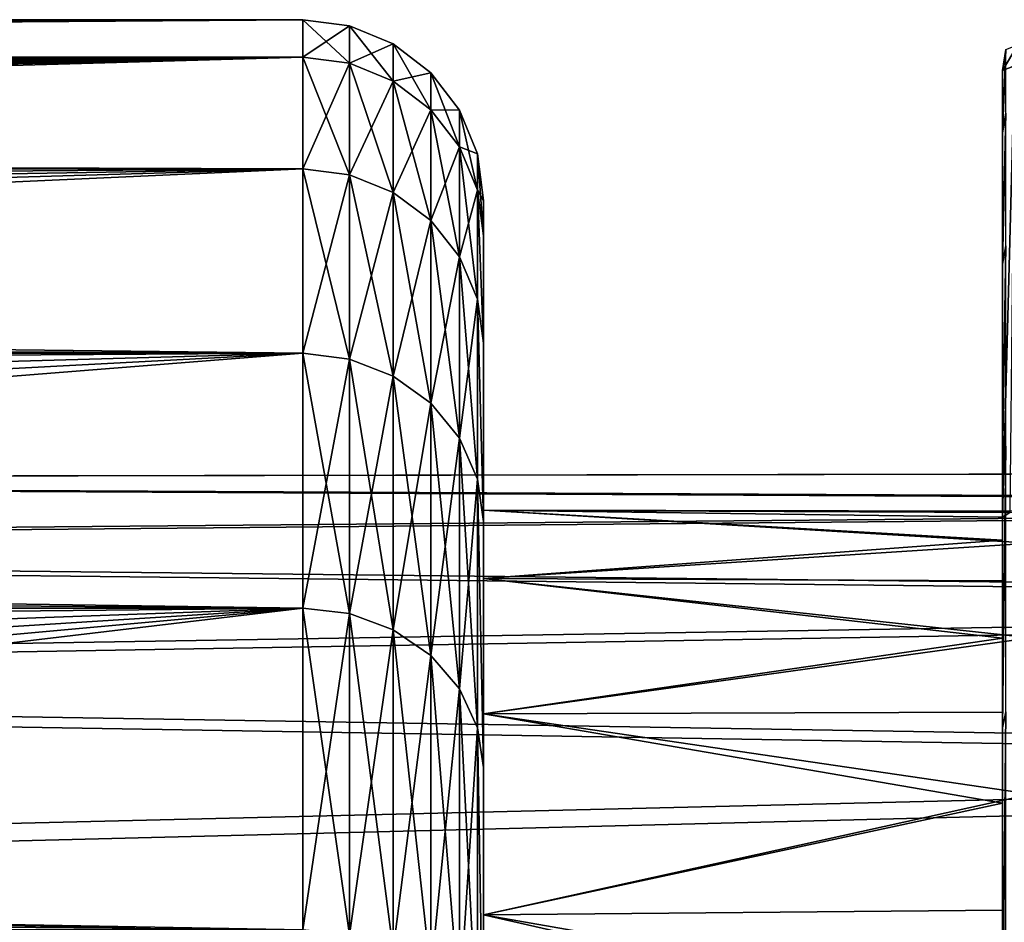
# Model space of a CAD drawing. Header units: metres. Extents: x -160 to 52, y -25 to 25.
# Tile 148 of 166: x -3.45 to 0.91, y 20.5 to 24.5. Entities that reach past the tile are written whole.
import ezdxf

# ---------------------------------------------------------------- set-up
doc = ezdxf.new("R2010")
doc.units = ezdxf.units.M
doc.layers.add('solid_509094_SW0001', color=7, linetype='CONTINUOUS')

msp = doc.modelspace()

# ---------------------------------------------------------------- linework, layer by layer
at = {"layer": 'solid_509094_SW0001'}
for points in [[(-159.199997, 24.5), (-2.2, 24.5), (-2.2, 24.334339, -2.844276)], [(-159.199997, 24.334339, -2.844276), (-159.199997, 24.5), (-2.2, 24.334339, -2.844276)], [(-159.199997, 24.334339, 2.844276), (-2.2, 24.5), (-159.199997, 24.5)], [(-33.600307, 24.421221, 1.963144), (-2.2, 24.5), (-159.199997, 24.334339, 2.844276)], [(-33.600307, 24.421221, 1.963144), (-31.975054, 24.420671, 1.969978), (-2.2, 24.5)], [(-31.975054, 24.420671, 1.969978), (-30.397028, 24.415138, 2.037409), (-2.2, 24.5)], [(-30.397028, 24.415138, 2.037409), (-28.910048, 24.404238, 2.164057), (-2.2, 24.5)], [(-28.910048, 24.404238, 2.164057), (-27.551649, 24.387325, 2.346988), (-2.2, 24.5)], [(-27.551649, 24.387325, 2.346988), (-26.316744, 24.36426, 2.575438), (-2.2, 24.5)], [(-26.316744, 24.36426, 2.575438), (-25.212904, 24.335207, 2.836839), (-2.2, 24.5)], [(-25.212904, 24.335207, 2.836839), (-2.2, 24.334339, 2.844276), (-2.2, 24.5)], [(-1.992945, 24.307264, -2.841112), (-2.2, 24.334339, -2.844276), (-2.2, 24.5)], [(-1.992945, 24.47274, 0), (-2.2, 24.5), (-2.2, 24.334339, 2.844276)], [(-1.992945, 24.307264, -2.841112), (-2.2, 24.5), (-1.992945, 24.47274, 0)], [(-1.992945, 24.307264, 2.841112), (-1.992945, 24.47274, 0), (-2.2, 24.334339, 2.844276)], [(-1.992945, 24.47274, 0), (-1.799819, 24.392715, 0), (-1.799819, 24.227781, -2.831821)], [(-1.992945, 24.307264, 2.841112), (-1.799819, 24.392715, 0), (-1.992945, 24.47274, 0)], [(-1.992945, 24.307264, -2.841112), (-1.992945, 24.47274, 0), (-1.799819, 24.227781, -2.831821)], [(-1.992945, 24.307264, 2.841112), (-1.799819, 24.227781, 2.831821), (-1.799819, 24.392715, 0)], [(-1.799819, 24.392715, 0), (-1.634018, 24.265388, 0), (-1.634018, 24.101315, -2.81704)], [(-1.799819, 24.227781, 2.831821), (-1.634018, 24.265388, 0), (-1.799819, 24.392715, 0)], [(-1.799819, 24.227781, -2.831821), (-1.799819, 24.392715, 0), (-1.634018, 24.101315, -2.81704)], [(0.967083, 24.389076, 0.387887), (0.952739, 24.296236, 0.384167), (0.899999, 24.274708, 1.108475)], [(0.967083, 24.389076, 0.387887), (0.899999, 24.274708, 1.108475), (0.914682, 24.367315, 1.112704)], [(0.914682, 24.367315, 1.112704), (0.899999, 24.274708, 1.108475), (0.899999, 23.998743, 3.814214)], [(0.914682, 24.086536, 3.852659), (0.914682, 24.367315, 1.112704), (0.899999, 23.998743, 3.814214)], [(-159.199997, 24.334339, -2.844276), (-2.2, 24.334339, -2.844276), (-2.2, 23.8396, -5.650089)], [(-159.199997, 23.8396, -5.650089), (-159.199997, 24.334339, -2.844276), (-2.2, 23.8396, -5.650089)], [(-25.212904, 24.335207, 2.836839), (-24.232206, 24.299913, 3.124766), (-2.2, 24.334339, 2.844276)], [(-24.232206, 24.299913, 3.124766), (-23.328331, 24.257378, 3.43942), (-2.2, 24.334339, 2.844276)], [(-23.328331, 24.257378, 3.43942), (-22.456091, 24.204231, 3.795417), (-2.2, 24.334339, 2.844276)], [(-22.456091, 24.204231, 3.795417), (-21.606825, 24.138231, 4.194729), (-2.2, 24.334339, 2.844276)], [(-21.606825, 24.138231, 4.194729), (-20.786392, 24.057516, 4.63529), (-2.2, 24.334339, 2.844276)], [(-20.786392, 24.057516, 4.63529), (-20.254993, 23.994596, 4.950694), (-2.2, 24.334339, 2.844276)], [(-20.254993, 23.994596, 4.950694), (-19.736149, 23.923613, 5.283066), (-2.2, 24.334339, 2.844276)], [(-19.736149, 23.923613, 5.283066), (-19.241901, 23.846384, 5.621387), (-2.2, 24.334339, 2.844276)], [(-19.241901, 23.846384, 5.621387), (-2.2, 23.8396, 5.650089), (-2.2, 24.334339, 2.844276)], [(-1.992945, 23.813074, -5.643802), (-2.2, 23.8396, -5.650089), (-2.2, 24.334339, -2.844276)], [(-1.992945, 23.813074, -5.643802), (-2.2, 24.334339, -2.844276), (-1.992945, 24.307264, -2.841112)], [(-1.992945, 24.307264, 2.841112), (-2.2, 24.334339, 2.844276), (-2.2, 23.8396, 5.650089)], [(-1.992945, 24.307264, 2.841112), (-2.2, 23.8396, 5.650089), (-1.992945, 23.813074, 5.643802)], [(-1.992945, 24.307264, -2.841112), (-1.799819, 24.227781, -2.831821), (-1.799819, 23.735207, -5.625347)], [(-1.992945, 23.813074, -5.643802), (-1.992945, 24.307264, -2.841112), (-1.799819, 23.735207, -5.625347)], [(-1.992945, 24.307264, 2.841112), (-1.992945, 23.813074, 5.643802), (-1.799819, 24.227781, 2.831821)], [(-1.799819, 24.227781, 2.831821), (-1.634018, 24.101315, 2.81704), (-1.634018, 24.265388, 0)], [(-1.634018, 24.265388, 0), (-1.506866, 24.099455, 0), (-1.506866, 23.936504, -2.797776)], [(-1.634018, 24.101315, 2.81704), (-1.506866, 24.099455, 0), (-1.634018, 24.265388, 0)], [(-1.634018, 24.101315, -2.81704), (-1.634018, 24.265388, 0), (-1.506866, 23.936504, -2.797776)], [(0.952739, 24.296236, 0.384167), (0.931201, 22.317598, 0.550759), (0.899999, 22.297407, 1.108475)], [(0.952739, 24.296236, 0.384167), (0.899999, 22.297407, 1.108475), (0.899999, 24.274708, 1.108475)], [(0.899999, 23.998743, 3.814214), (0.899999, 24.274708, 1.108475), (0.899999, 22.297407, 1.108475)], [(-1.992945, 23.813074, 5.643802), (-1.799819, 23.735207, 5.625347), (-1.799819, 24.227781, 2.831821)], [(-1.799819, 24.227781, -2.831821), (-1.634018, 24.101315, -2.81704), (-1.634018, 23.611313, -5.595984)], [(-1.799819, 23.735207, -5.625347), (-1.799819, 24.227781, -2.831821), (-1.634018, 23.611313, -5.595984)], [(-1.799819, 24.227781, 2.831821), (-1.799819, 23.735207, 5.625347), (-1.634018, 24.101315, 2.81704)], [(-1.799819, 23.735207, 5.625347), (-1.634018, 23.611313, 5.595984), (-1.634018, 24.101315, 2.81704)], [(-1.634018, 24.101315, 2.81704), (-1.506866, 23.936504, 2.797776), (-1.506866, 24.099455, 0)], [(-1.634018, 24.101315, -2.81704), (-1.506866, 23.936504, -2.797776), (-1.506866, 23.449852, -5.557717)], [(-1.634018, 23.611313, -5.595984), (-1.634018, 24.101315, -2.81704), (-1.506866, 23.449852, -5.557717)], [(-1.634018, 24.101315, 2.81704), (-1.634018, 23.611313, 5.595984), (-1.506866, 23.936504, 2.797776)], [(-1.506866, 24.099455, 0), (-1.427043, 23.906246, 0), (-1.427043, 23.7446, -2.775346)], [(-1.506866, 23.936504, 2.797776), (-1.427043, 23.906246, 0), (-1.506866, 24.099455, 0)], [(-1.506866, 23.936504, -2.797776), (-1.506866, 24.099455, 0), (-1.427043, 23.7446, -2.775346)], [(0.914682, 24.086536, 3.852659), (0.899999, 23.998743, 3.814214), (0.899999, 23.416931, 6.491355)], [(0.914682, 23.498657, 6.543493), (0.914682, 24.086536, 3.852659), (0.899999, 23.416931, 6.491355)], [(0.899999, 23.416931, 6.491355), (0.899999, 23.998743, 3.814214), (0.899999, 22.297407, 1.108475)], [(-1.634018, 23.611313, 5.595984), (-1.506866, 23.449852, 5.557717), (-1.506866, 23.936504, 2.797776)], [(-1.506866, 23.936504, 2.797776), (-1.427043, 23.7446, 2.775346), (-1.427043, 23.906246, 0)], [(-1.506866, 23.936504, -2.797776), (-1.427043, 23.7446, -2.775346), (-1.427043, 23.26185, -5.51316)], [(-1.506866, 23.449852, -5.557717), (-1.506866, 23.936504, -2.797776), (-1.427043, 23.26185, -5.51316)], [(-1.506866, 23.936504, 2.797776), (-1.506866, 23.449852, 5.557717), (-1.427043, 23.7446, 2.775346)], [(-1.427043, 23.906246, 0), (-1.4, 23.700001), (-1.4, 23.542261, -2.729042)], [(-1.427043, 23.7446, 2.775346), (-1.4, 23.700001), (-1.427043, 23.906246, 0)], [(-1.427043, 23.7446, -2.775346), (-1.427043, 23.906246, 0), (-1.4, 23.542261, -2.729042)], [(-159.199997, 23.8396, -5.650089), (-2.2, 23.8396, -5.650089), (-2.2, 23.022469, -8.379494)], [(-159.199997, 23.022469, -8.379494), (-159.199997, 23.8396, -5.650089), (-2.2, 23.022469, -8.379494)], [(-19.241901, 23.846384, 5.621387), (-18.545767, 23.718163, 6.139932), (-2.2, 23.8396, 5.650089)], [(-18.545767, 23.718163, 6.139932), (-17.890474, 23.573914, 6.672379), (-2.2, 23.8396, 5.650089)], [(-17.890474, 23.573914, 6.672379), (-17.236164, 23.401297, 7.254604), (-2.2, 23.8396, 5.650089)], [(-17.236164, 23.401297, 7.254604), (-16.566174, 23.190708, 7.901964), (-2.2, 23.8396, 5.650089)], [(-16.566174, 23.190708, 7.901964), (-2.2, 23.022469, 8.379494), (-2.2, 23.8396, 5.650089)], [(-1.992945, 22.996853, -8.370171), (-2.2, 23.022469, -8.379494), (-2.2, 23.8396, -5.650089)], [(-1.992945, 22.996853, -8.370171), (-2.2, 23.8396, -5.650089), (-1.992945, 23.813074, -5.643802)], [(-1.992945, 23.813074, 5.643802), (-2.2, 23.8396, 5.650089), (-2.2, 23.022469, 8.379494)], [(-1.992945, 23.813074, 5.643802), (-2.2, 23.022469, 8.379494), (-1.992945, 22.996853, 8.370171)], [(-1.992945, 23.813074, -5.643802), (-1.799819, 23.735207, -5.625347), (-1.799819, 22.921656, -8.3428)], [(-1.992945, 22.996853, -8.370171), (-1.992945, 23.813074, -5.643802), (-1.799819, 22.921656, -8.3428)], [(-1.992945, 23.813074, 5.643802), (-1.992945, 22.996853, 8.370171), (-1.799819, 23.735207, 5.625347)], [(-1.992945, 22.996853, 8.370171), (-1.799819, 22.921656, 8.3428), (-1.799819, 23.735207, 5.625347)], [(-1.799819, 23.735207, -5.625347), (-1.634018, 23.611313, -5.595984), (-1.634018, 22.802008, -8.299252)], [(-1.799819, 22.921656, -8.3428), (-1.799819, 23.735207, -5.625347), (-1.634018, 22.802008, -8.299252)], [(-1.799819, 23.735207, 5.625347), (-1.799819, 22.921656, 8.3428), (-1.634018, 23.611313, 5.595984)], [(-1.506866, 23.449852, 5.557717), (-1.427043, 23.26185, 5.51316), (-1.427043, 23.7446, 2.775346)], [(-1.427043, 23.7446, 2.775346), (-1.4, 23.542261, 2.729041), (-1.4, 23.700001)], [(-1.427043, 23.7446, -2.775346), (-1.4, 23.542261, -2.729042), (-1.4, 23.066881, -5.441222)], [(-1.427043, 23.26185, -5.51316), (-1.427043, 23.7446, -2.775346), (-1.4, 23.066881, -5.441222)], [(-1.427043, 23.7446, 2.775346), (-1.4, 23.066881, 5.441222), (-1.4, 23.542261, 2.729041)], [(-1.427043, 23.7446, 2.775346), (-1.427043, 23.26185, 5.51316), (-1.4, 23.066881, 5.441222)], [(-1.4, 22.327217, -1.300596), (-1.4, 23.542261, -2.729042), (-1.4, 23.700001)], [(-1.4, 22.327217, 1.300596), (-1.4, 23.700001), (-1.4, 23.542261, 2.729041)], [(-1.4, 22.327217, 1.300596), (-1.4, 22.327217, -1.300596), (-1.4, 23.700001)], [(-1.799819, 22.921656, 8.3428), (-1.634018, 22.802008, 8.299252), (-1.634018, 23.611313, 5.595984)], [(-1.634018, 23.611313, -5.595984), (-1.506866, 23.449852, -5.557717), (-1.506866, 22.64608, -8.242499)], [(-1.634018, 22.802008, -8.299252), (-1.634018, 23.611313, -5.595984), (-1.506866, 22.64608, -8.242499)], [(-1.634018, 23.611313, 5.595984), (-1.634018, 22.802008, 8.299252), (-1.506866, 23.449852, 5.557717)], [(-1.4, 22.025314, -3.883657), (-1.4, 23.066881, -5.441222), (-1.4, 23.542261, -2.729042)], [(-1.4, 22.327217, -1.300596), (-1.4, 22.025314, -3.883657), (-1.4, 23.542261, -2.729042)], [(-1.4, 22.025314, 3.883657), (-1.4, 23.542261, 2.729041), (-1.4, 23.066881, 5.441222)], [(-1.4, 22.025314, 3.883657), (-1.4, 22.327217, 1.300596), (-1.4, 23.542261, 2.729041)], [(0.914682, 23.498657, 6.543493), (0.899999, 23.416931, 6.491355), (0.899999, 22.534166, 9.093939)], [(0.914682, 22.611174, 9.150899), (0.914682, 23.498657, 6.543493), (0.899999, 22.534166, 9.093939)], [(-1.634018, 22.802008, 8.299252), (-1.506866, 22.64608, 8.242499), (-1.506866, 23.449852, 5.557717)], [(-1.506866, 23.449852, -5.557717), (-1.427043, 23.26185, -5.51316), (-1.427043, 22.464523, -8.176417)], [(-1.506866, 22.64608, -8.242499), (-1.506866, 23.449852, -5.557717), (-1.427043, 22.464523, -8.176417)], [(-1.506866, 23.449852, 5.557717), (-1.506866, 22.64608, 8.242499), (-1.427043, 23.26185, 5.51316)], [(0.899999, 22.534166, 9.093939), (0.899999, 23.416931, 6.491355), (0.899999, 22.297407, 1.108475)], [(-1.506866, 22.64608, 8.242499), (-1.427043, 22.464523, 8.176417), (-1.427043, 23.26185, 5.51316)], [(-1.427043, 23.26185, -5.51316), (-1.4, 23.066881, -5.441222), (-1.4, 22.277817, -8.086337)], [(-1.427043, 22.464523, -8.176417), (-1.427043, 23.26185, -5.51316), (-1.4, 22.277817, -8.086337)], [(-1.427043, 23.26185, 5.51316), (-1.4, 22.277819, 8.086336), (-1.4, 23.066881, 5.441222)], [(-1.427043, 23.26185, 5.51316), (-1.427043, 22.464523, 8.176417), (-1.4, 22.277819, 8.086336)], [(-16.566174, 23.190708, 7.901964), (-15.891454, 22.935713, 8.614122), (-2.2, 23.022469, 8.379494)], [(-1.4, 21.42555, -6.414197), (-1.4, 22.277817, -8.086337), (-1.4, 23.066881, -5.441222)], [(-1.4, 22.025314, -3.883657), (-1.4, 21.42555, -6.414197), (-1.4, 23.066881, -5.441222)], [(-1.4, 21.42555, 6.414197), (-1.4, 23.066881, 5.441222), (-1.4, 22.277819, 8.086336)], [(-1.4, 21.42555, 6.414197), (-1.4, 22.025314, 3.883657), (-1.4, 23.066881, 5.441222)], [(-159.199997, 23.022469, -8.379494), (-2.2, 23.022469, -8.379494), (-2.2, 21.893999, -10.99558)], [(-159.199997, 21.893999, -10.99558), (-159.199997, 23.022469, -8.379494), (-2.2, 21.893999, -10.99558)], [(-15.891454, 22.935713, 8.614122), (-15.2688, 22.655771, 9.325558), (-2.2, 23.022469, 8.379494)], [(-15.2688, 22.655771, 9.325558), (-14.715186, 22.362127, 10.009258), (-2.2, 23.022469, 8.379494)], [(-14.715186, 22.362127, 10.009258), (-14.239767, 22.068287, 10.641462), (-2.2, 23.022469, 8.379494)], [(-14.239767, 22.068287, 10.641462), (-2.2, 21.893999, 10.99558), (-2.2, 23.022469, 8.379494)], [(-1.992945, 21.86964, -10.983346), (-2.2, 21.893999, -10.99558), (-2.2, 23.022469, -8.379494)], [(-1.992945, 21.86964, -10.983346), (-2.2, 23.022469, -8.379494), (-1.992945, 22.996853, -8.370171)], [(-1.992945, 22.996853, 8.370171), (-2.2, 23.022469, 8.379494), (-2.2, 21.893999, 10.99558)], [(-1.992945, 22.996853, 8.370171), (-2.2, 21.893999, 10.99558), (-1.992945, 21.86964, 10.983346)], [(-1.992945, 22.996853, -8.370171), (-1.799819, 22.921656, -8.3428), (-1.799819, 21.798126, -10.947431)], [(-1.992945, 21.86964, -10.983346), (-1.992945, 22.996853, -8.370171), (-1.799819, 21.798126, -10.947431)], [(-1.992945, 22.996853, 8.370171), (-1.992945, 21.86964, 10.983346), (-1.799819, 22.921656, 8.3428)], [(-1.992945, 21.86964, 10.983346), (-1.799819, 21.798126, 10.947431), (-1.799819, 22.921656, 8.3428)], [(-1.799819, 22.921656, -8.3428), (-1.634018, 22.802008, -8.299252), (-1.634018, 21.684343, -10.890286)], [(-1.799819, 21.798126, -10.947431), (-1.799819, 22.921656, -8.3428), (-1.634018, 21.684343, -10.890286)], [(-1.799819, 22.921656, 8.3428), (-1.799819, 21.798126, 10.947431), (-1.634018, 22.802008, 8.299252)], [(-1.799819, 21.798126, 10.947431), (-1.634018, 21.684343, 10.890286), (-1.634018, 22.802008, 8.299252)], [(-1.634018, 22.802008, -8.299252), (-1.506866, 22.64608, -8.242499), (-1.506866, 21.53606, -10.815816)], [(-1.634018, 21.684343, -10.890286), (-1.634018, 22.802008, -8.299252), (-1.506866, 21.53606, -10.815816)], [(-1.634018, 22.802008, 8.299252), (-1.634018, 21.684343, 10.890286), (-1.506866, 22.64608, 8.242499)], [(-1.634018, 21.684343, 10.890286), (-1.506866, 21.53606, 10.815816), (-1.506866, 22.64608, 8.242499)], [(-1.506866, 22.64608, -8.242499), (-1.427043, 22.464523, -8.176417), (-1.427043, 21.363401, -10.729103)], [(-1.506866, 21.53606, -10.815816), (-1.506866, 22.64608, -8.242499), (-1.427043, 21.363401, -10.729103)], [(-1.506866, 22.64608, 8.242499), (-1.506866, 21.53606, 10.815816), (-1.427043, 22.464523, 8.176417)], [(0.914682, 22.611174, 9.150899), (0.899999, 22.534166, 9.093939), (0.899999, 21.363783, 11.579238)], [(0.914682, 21.435404, 11.641632), (0.914682, 22.611174, 9.150899), (0.899999, 21.363783, 11.579238)], [(0.899999, 22.534166, 9.093939), (0.899999, 22.297407, 1.108475), (0.899999, 22.194477, 2.410059)], [(0.899999, 22.534166, 9.093939), (0.899999, 22.194477, 2.410059), (0.899999, 22.015636, 3.703219)], [(0.899999, 22.534166, 9.093939), (0.899999, 22.015636, 3.703219), (0.899999, 21.761471, 4.984069)], [(0.899999, 22.534166, 9.093939), (0.899999, 21.761471, 4.984069), (0.899999, 21.432808, 6.248021)], [(0.899999, 21.363783, 11.579238), (0.899999, 22.534166, 9.093939), (0.899999, 21.432808, 6.248021)], [(-13.644179, 22.461933, 227.1492), (8.369645, 22.5, 223.894669), (7.904747, 22.353153, 221.373978)], [(-13.644179, 22.461933, 227.1492), (-13.110453, 22.461933, 229.710709), (8.369645, 22.5, 223.894669)], [(-13.110453, 22.461933, 229.710709), (8.836307, 22.354046, 226.415009), (8.369645, 22.5, 223.894669)], [(-14.174296, 22.158175, 224.605011), (-13.644179, 22.461933, 227.1492), (7.904747, 22.353153, 221.373978)], [(-13.110453, 22.461933, 229.710709), (-12.580336, 22.158175, 232.254883), (8.836307, 22.354046, 226.415009)], [(-1.506866, 21.53606, 10.815816), (-1.427043, 21.363401, 10.729104), (-1.427043, 22.464523, 8.176417)], [(-1.427043, 22.464523, -8.176417), (-1.4, 22.277817, -8.086337), (-1.4, 21.187626, -10.619515)], [(-1.427043, 21.363401, -10.729103), (-1.427043, 22.464523, -8.176417), (-1.4, 21.187626, -10.619515)], [(-1.427043, 22.464523, 8.176417), (-1.4, 21.187626, 10.619515), (-1.4, 22.277819, 8.086336)], [(-1.427043, 22.464523, 8.176417), (-1.427043, 21.363401, 10.729104), (-1.4, 21.187626, 10.619515)], [(-14.174296, 22.158175, 224.605011), (7.904747, 22.353153, 221.373978), (7.448142, 21.915411, 218.885666)], [(-12.580336, 22.158175, 232.254883), (9.297859, 21.9172, 228.90239), (8.836307, 22.354046, 226.415009)], [(1.024543, 22.182352, -2.499863), (-1.4, 22.025314, -3.883657), (-1.4, 22.327217, -1.300596)], [(1.024543, 22.322769, -0.000548), (-1.4, 22.327217, -1.300596), (-1.4, 22.327217, 1.300596)], [(1.024543, 22.322769, -0.000548), (1.024543, 22.182352, -2.499863), (-1.4, 22.327217, -1.300596)], [(0.899999, 22.194477, 2.410059), (-1.4, 22.327217, 1.300596), (-1.4, 22.025314, 3.883657)], [(0.931201, 22.317598, 0.550759), (1.024543, 22.322769, -0.000548), (-1.4, 22.327217, 1.300596)], [(0.899999, 22.297407, 1.108475), (0.931201, 22.317598, 0.550759), (-1.4, 22.327217, 1.300596)], [(0.899999, 22.194477, 2.410059), (0.899999, 22.297407, 1.108475), (-1.4, 22.327217, 1.300596)], [(-1.4, 20.535891, 8.858519), (-1.4, 22.277819, 8.086336), (-1.4, 21.187626, 10.619515)], [(-1.4, 20.535891, 8.858519), (-1.4, 21.42555, 6.414197), (-1.4, 22.277819, 8.086336)], [(-1.4, 20.535891, -8.858519), (-1.4, 21.187626, -10.619515), (-1.4, 22.277817, -8.086337)], [(-1.4, 21.42555, -6.414197), (-1.4, 20.535891, -8.858519), (-1.4, 22.277817, -8.086337)], [(0.899999, 22.015636, 3.703219), (0.899999, 22.194477, 2.410059), (-1.4, 22.025314, 3.883657)], [(1.024543, 22.182352, -2.499863), (1.024543, 21.762987, -4.967741), (-1.4, 22.025314, -3.883657)], [(-14.693637, 21.554764, 222.112564), (-14.174296, 22.158175, 224.605011), (7.448142, 21.915411, 218.885666)], [(-12.580336, 22.158175, 232.254883), (-12.060996, 21.554764, 234.747345), (9.297859, 21.9172, 228.90239)], [(-14.239767, 22.068287, 10.641462), (-13.822991, 21.775333, 11.22875), (-2.2, 21.893999, 10.99558)], [(1.024543, 21.762987, -4.967741), (-1.4, 21.42555, -6.414197), (-1.4, 22.025314, -3.883657)], [(0.899999, 21.761471, 4.984069), (-1.4, 22.025314, 3.883657), (-1.4, 21.42555, 6.414197)], [(0.899999, 21.761471, 4.984069), (0.899999, 22.015636, 3.703219), (-1.4, 22.025314, 3.883657)], [(-14.693637, 21.554764, 222.112564), (7.448142, 21.915411, 218.885666), (7.007247, 21.192478, 216.461838)], [(-12.060996, 21.554764, 234.747345), (9.748144, 21.195168, 231.324417), (9.297859, 21.9172, 228.90239)], [(-159.199997, 21.893999, -10.99558), (-2.2, 21.893999, -10.99558), (-2.2, 20.469452, -13.46297)], [(-159.199997, 20.469452, -13.46297), (-159.199997, 21.893999, -10.99558), (-2.2, 20.469452, -13.46297)], [(-13.822991, 21.775333, 11.22875), (-13.458339, 21.485718, 11.773441), (-2.2, 21.893999, 10.99558)], [(-13.458339, 21.485718, 11.773441), (-13.139714, 21.20153, 12.277828), (-2.2, 21.893999, 10.99558)], [(-13.139714, 21.20153, 12.277828), (-12.861223, 20.925831, 12.74204), (-2.2, 21.893999, 10.99558)], [(-12.861223, 20.925831, 12.74204), (-12.614554, 20.657055, 13.173311), (-2.2, 21.893999, 10.99558)], [(-12.614554, 20.657055, 13.173311), (-2.2, 20.469452, 13.46297), (-2.2, 21.893999, 10.99558)], [(-1.992945, 20.446676, -13.44799), (-2.2, 20.469452, -13.46297), (-2.2, 21.893999, -10.99558)], [(-1.992945, 20.446676, -13.44799), (-2.2, 21.893999, -10.99558), (-1.992945, 21.86964, -10.983346)], [(-1.992945, 21.86964, 10.983346), (-2.2, 21.893999, 10.99558), (-2.2, 20.469452, 13.46297)], [(-1.992945, 21.86964, 10.983346), (-2.2, 20.469452, 13.46297), (-1.992945, 20.446676, 13.44799)], [(-1.992945, 21.86964, -10.983346), (-1.799819, 21.798126, -10.947431), (-1.799819, 20.379816, -13.404016)], [(-1.992945, 20.446676, -13.44799), (-1.992945, 21.86964, -10.983346), (-1.799819, 20.379816, -13.404016)], [(-1.992945, 21.86964, 10.983346), (-1.992945, 20.446676, 13.44799), (-1.799819, 21.798126, 10.947431)], [(-1.992945, 20.446676, 13.44799), (-1.799819, 20.379816, 13.404016), (-1.799819, 21.798126, 10.947431)], [(-1.799819, 21.798126, -10.947431), (-1.634018, 21.684343, -10.890286), (-1.634018, 20.273438, -13.334049)], [(-1.799819, 20.379816, -13.404016), (-1.799819, 21.798126, -10.947431), (-1.634018, 20.273438, -13.334049)], [(-1.799819, 21.798126, 10.947431), (-1.799819, 20.379816, 13.404016), (-1.634018, 21.684343, 10.890286)], [(1.024543, 21.762987, -4.967741), (1.024543, 21.069948, -7.37315), (-1.4, 21.42555, -6.414197)], [(0.899999, 21.432808, 6.248021), (0.899999, 21.761471, 4.984069), (-1.4, 21.42555, 6.414197)], [(-1.799819, 20.379816, 13.404016), (-1.634018, 20.273438, 13.334049), (-1.634018, 21.684343, 10.890286)], [(-1.634018, 21.684343, -10.890286), (-1.506866, 21.53606, -10.815816), (-1.506866, 20.134802, -13.242867)], [(-1.634018, 20.273438, -13.334049), (-1.634018, 21.684343, -10.890286), (-1.506866, 20.134802, -13.242867)], [(-1.634018, 21.684343, 10.890286), (-1.634018, 20.273438, 13.334049), (-1.506866, 21.53606, 10.815816)], [(-15.195175, 20.659863, 219.705536), (-14.693637, 21.554764, 222.112564), (7.007247, 21.192478, 216.461838)], [(-12.060996, 21.554764, 234.747345), (-11.559457, 20.659863, 237.154373), (9.748144, 21.195168, 231.324417)], [(-1.634018, 20.273438, 13.334049), (-1.506866, 20.134802, 13.242867), (-1.506866, 21.53606, 10.815816)], [(-1.506866, 21.53606, -10.815816), (-1.427043, 21.363401, -10.729103), (-1.427043, 19.973377, -13.136697)], [(-1.506866, 20.134802, -13.242867), (-1.506866, 21.53606, -10.815816), (-1.427043, 19.973377, -13.136697)], [(-1.506866, 21.53606, 10.815816), (-1.506866, 20.134802, 13.242867), (-1.427043, 21.363401, 10.729104)], [(0.899999, 21.030716, 7.490787), (0.899999, 21.432808, 6.248021), (-1.4, 21.42555, 6.414197)], [(1.024543, 21.069948, -7.37315), (-1.4, 20.535891, -8.858519), (-1.4, 21.42555, -6.414197)], [(0.899999, 21.030716, 7.490787), (-1.4, 21.42555, 6.414197), (-1.4, 20.535891, 8.858519)], [(0.914682, 21.435404, 11.641632), (0.899999, 21.363783, 11.579238), (0.9, 19.921976, 13.91417)], [(0.899999, 21.363783, 11.579238), (0.899999, 21.432808, 6.248021), (0.899999, 21.030716, 7.490787)], [(0.914683, 19.986336, 13.983937), (0.914682, 21.435404, 11.641632), (0.9, 19.921976, 13.91417)], [(-1.506866, 20.134802, 13.242867), (-1.427043, 19.973377, 13.136697), (-1.427043, 21.363401, 10.729104)], [(-1.427043, 21.363401, -10.729103), (-1.4, 21.187626, -10.619515), (-1.4, 19.810955, -13.008269)], [(-1.427043, 19.973377, -13.136697), (-1.427043, 21.363401, -10.729103), (-1.4, 19.810955, -13.008269)], [(-1.427043, 21.363401, 10.729104), (-1.4, 19.810955, 13.008268), (-1.4, 21.187626, 10.619515)], [(-1.427043, 21.363401, 10.729104), (-1.427043, 19.973377, 13.136697), (-1.4, 19.810955, 13.008268)], [(0.899999, 21.363783, 11.579238), (0.899999, 21.030716, 7.490787), (0.899999, 20.556742, 8.707627)], [(0.899999, 21.363783, 11.579238), (0.899999, 20.556742, 8.707627), (0.899999, 20.012493, 9.894569)], [(0.9, 19.921976, 13.91417), (0.899999, 21.363783, 11.579238), (0.899999, 20.012493, 9.894569)], [(-15.195175, 20.659863, 219.705536), (7.007247, 21.192478, 216.461838), (6.589712, 20.193798, 214.133698)], [(-11.559457, 20.659863, 237.154373), (10.181142, 20.197357, 233.649643), (9.748144, 21.195168, 231.324417)], [(-1.4, 19.368736, -11.182545), (-1.4, 19.810955, -13.008269), (-1.4, 21.187626, -10.619515)], [(-1.4, 20.535891, -8.858519), (-1.4, 19.368736, -11.182545), (-1.4, 21.187626, -10.619515)], [(-1.4, 19.368736, 11.182545), (-1.4, 21.187626, 10.619515), (-1.4, 19.810955, 13.008268)], [(-1.4, 19.368736, 11.182545), (-1.4, 20.535891, 8.858519), (-1.4, 21.187626, 10.619515)], [(1.024543, 21.069948, -7.37315), (1.024543, 20.11195, -9.68584), (-1.4, 20.535891, -8.858519)], [(0.899999, 20.556742, 8.707627), (0.899999, 21.030716, 7.490787), (-1.4, 20.535891, 8.858519)], [(-15.672131, 19.485571, 217.416489), (-15.195175, 20.659863, 219.705536), (6.589712, 20.193798, 214.133698)], [(-12.614554, 20.657055, 13.173311), (-12.395368, 20.395025, 13.575455), (-2.2, 20.469452, 13.46297)], [(-11.559457, 20.659863, 237.154373), (-11.082501, 19.485571, 239.44342), (10.181142, 20.197357, 233.649643)], [(0.899999, 20.012493, 9.894569), (0.899999, 20.556742, 8.707627), (-1.4, 20.535891, 8.858519)], [(1.024543, 20.11195, -9.68584), (-1.4, 19.368736, -11.182545), (-1.4, 20.535891, -8.858519)], [(0.899999, 20.012493, 9.894569), (-1.4, 20.535891, 8.858519), (-1.4, 19.368736, 11.182545)]]:
    msp.add_3dface(points, dxfattribs=at)

doc.saveas('drawing.dxf')
